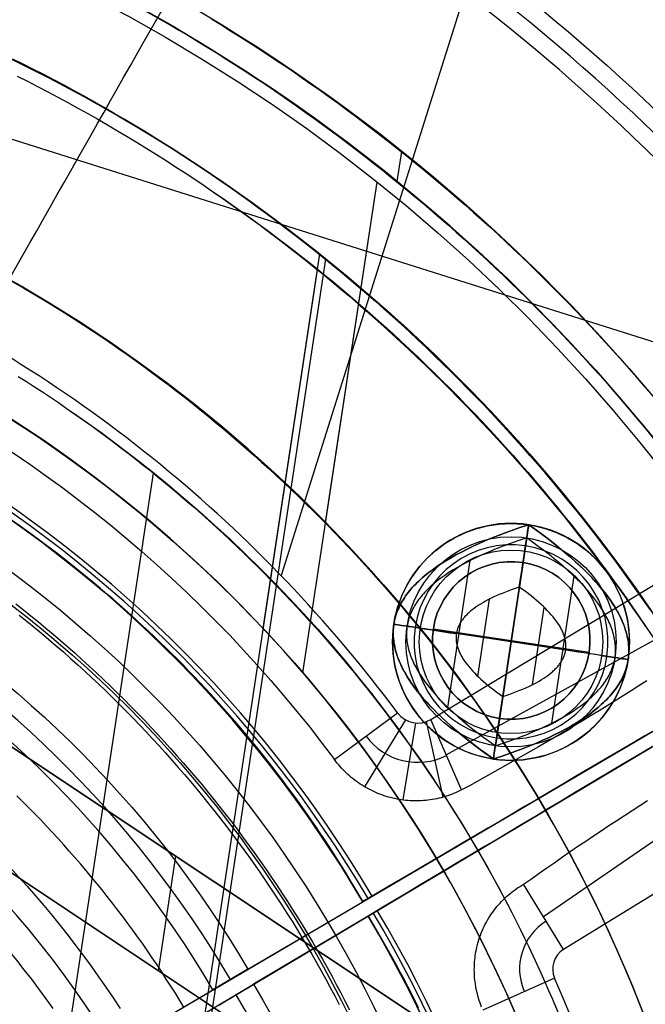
# Model space of a CAD drawing. Extents: x 1448 to 2588, y -916 to 723.
# Tile 27 of 37: x 2045 to 2069, y 98 to 136. Entities that reach past the tile are written whole.
import ezdxf

# ---------------------------------------------------------------- set-up
doc = ezdxf.new("R2010")
doc.units = 0
doc.layers.add('1', color=7, linetype='CONTINUOUS')

msp = doc.modelspace()

# ---------------------------------------------------------------- linework, layer by layer
at = {"layer": '1', "color": 250}
for p, q in [((2061.74, 136.792, 25.37), (2054.736, 114.602, 25.37)), ((2077.344, 120.835, 25.37), (2040.388, 132.5, 25.37)), ((2059.16, 129.614, 639.2), (2059.333, 130.758, 639.2)), ((2055.571, 110.894, 100.739), (2058.393, 129.581, 100.739)), ((2056.436, 116.62, 102.539), (2058.393, 129.581, 102.539)), ((2054.058, 112.58, 52.239), (2056.213, 126.849, 52.239)), ((2040.325, 19.936, 584.2), (2056.442, 126.645, 584.2)), ((2040.325, 19.936, 585.2), (2056.442, 126.645, 585.2)), ((2051.705, 96.997, 43.739), (2056.123, 126.249, 43.739)), ((2060.444, 109.119, 25.37), (2077.162, 119.222, 25.37)), ((2036.457, 29.659, 110.735), (2049.876, 118.498, 110.735)), ((2052.25, 98.885, 20.937), (2084.745, 117.981, 20.937)), ((2052.471, 98.301, 20.937), (2084.847, 117.599, 20.937)), ((2064.17, 116.535, 102.959), (2064.17, 116.535, 103.842)), ((2061.028, 107.775, 32.416), (2075.85, 115.964, 32.416)), ((2064.094, 116.032, 102.45), (2062.899, 108.115, 102.45)), ((2061.094, 109.573, 102.45), (2061.94, 115.171, 102.45)), ((2063.953, 115.093, 102.539), (2063.057, 109.16, 102.539)), ((2063.057, 109.16, 52.239), (2063.953, 115.093, 52.239)), ((2063.953, 115.093, 102.539), (2063.953, 115.093, 52.239)), ((2065.053, 108.975, 102.45), (2065.899, 114.574, 102.45)), ((2063.811, 114.154, 106.25), (2063.182, 109.992, 106.25)), ((2062.234, 110.759, 106.25), (2062.678, 113.702, 106.25)), ((2064.315, 110.445, 106.25), (2064.759, 113.388, 106.25)), ((2059.035, 112.747, 102.959), (2059.035, 112.747, 103.842)), ((2063.497, 112.073, 102.45), (2059.538, 112.671, 102.45)), ((2060.538, 112.575, 52.239), (2060.538, 112.575, 102.539)), ((2060.538, 112.575, 102.539), (2066.471, 111.678, 102.539)), ((2060.538, 112.575, 52.239), (2066.471, 111.678, 52.239)), ((2063.497, 112.073, 106.25), (2061.415, 112.388, 106.25)), ((2065.578, 111.759, 106.25), (2063.497, 112.073, 106.25)), ((2067.455, 111.475, 102.45), (2063.497, 112.073, 102.45)), ((2066.471, 111.678, 102.539), (2066.471, 111.678, 52.239)), ((2067.958, 111.399, 102.959), (2067.958, 111.399, 103.842)), ((2078.623, 111.165, 32.392), (2064.738, 101.6, 32.392)), ((2082.239, 110.625, 25.37), (2065.5, 100.357, 25.37)), ((2056.773, 107.586, 39.778), (2059.174, 109.369, 25.37)), ((2063.057, 109.16, 102.539), (2063.057, 109.16, 52.239)), ((2059.477, 109.103, 25.37), (2057.919, 106.554, 39.759)), ((2059.861, 108.984, 25.37), (2059.372, 106.05, 39.691)), ((2060.26, 109.033, 25.37), (2060.9, 106.154, 39.557)), ((2061.613, 106.431, 39.461), (2060.444, 109.119, 25.37)), ((2062.823, 107.611, 103.842), (2062.823, 107.611, 102.959)), ((2061.347, 104.231, 2.281), (2061.347, 104.231, 39.628)), ((2061.534, 103.703, 2.281), (2061.534, 103.703, 39.628)), ((2065.5, 100.357, 25.37), (2063.976, 102.842, 39.415)), ((2037.949, 90.48, 11.275), (2057.851, 102.176, 11.275)), ((2053.476, 99.605, 39.824), (2057.851, 102.176, 39.824)), ((2057.851, 102.176, 11.275), (2057.851, 102.176, 2.118)), ((2058.051, 101.627, 11.275), (2038.222, 89.808, 11.275)), ((2058.051, 101.627, 39.824), (2053.692, 99.029, 39.824)), ((2058.051, 101.627, 2.118), (2058.051, 101.627, 11.275)), ((2053.476, 99.605, 39.824), (2052.142, 98.821, 19.275)), ((2052.363, 98.237, 19.275), (2053.692, 99.029, 39.824)), ((2065.158, 99.257, 25.37), (2062.427, 98.042, 39.772)), ((2037.949, 90.48, 19.275), (2052.142, 98.821, 19.275))]:
    msp.add_line(p, q, dxfattribs=at)
at = {"layer": '1', "color": 8}
for p, q in [((2036.251, 113.537, 640), (2064.74, 94.587, 640)), ((2064.74, 94.587, 637.85), (2036.71, 113.232, 637.85)), ((2064.74, 94.587, 638.925), (2036.71, 113.232, 638.925)), ((2060.405, 92.666, 640), (2042.611, 104.503, 640)), ((2042.611, 104.503, 637.85), (2060.405, 92.666, 637.85)), ((2042.611, 104.503, 638.925), (2060.405, 92.666, 638.925)), ((2050.066, 99.544, 637.85), (2050.725, 103.909, 637.85)), ((2050.496, 104.062, 637.85), (2050.496, 104.062, 640)), ((2051.508, 98.584, 637.85), (2051.508, 98.584, 640))]:
    msp.add_line(p, q, dxfattribs=at)
at = {"layer": '1', "color": 250}
for points in [[(2052.086, 135.802), (2052.439, 135.586), (2052.791, 135.368), (2053.142, 135.148), (2053.491, 134.926), (2053.839, 134.701), (2054.186, 134.475), (2054.531, 134.246), (2054.875, 134.015), (2055.218, 133.783), (2055.559, 133.548), (2055.899, 133.311), (2056.237, 133.072), (2056.574, 132.831), (2056.909, 132.588), (2057.243, 132.343), (2057.576, 132.096), (2057.907, 131.847), (2058.236, 131.596), (2058.564, 131.343), (2058.891, 131.088), (2059.216, 130.831), (2059.539, 130.572), (2059.861, 130.311), (2060.181, 130.048), (2060.499, 129.784), (2060.816, 129.517), (2061.132, 129.249), (2061.446, 128.978), (2061.758, 128.706), (2062.068, 128.432), (2062.377, 128.156), (2062.684, 127.878), (2062.99, 127.598), (2063.293, 127.317), (2063.595, 127.033), (2063.896, 126.748), (2064.194, 126.461), (2064.491, 126.172), (2064.786, 125.882), (2065.079, 125.589), (2065.371, 125.295), (2065.661, 124.999), (2065.948, 124.702), (2066.234, 124.402), (2066.519, 124.101), (2066.801, 123.798), (2067.082, 123.494), (2067.36, 123.188), (2067.637, 122.88), (2067.912, 122.57), (2068.185, 122.259), (2068.456, 121.946), (2068.725, 121.631)], [(2050.164, 135.776), (2050.517, 135.572), (2050.869, 135.365), (2051.22, 135.157), (2051.569, 134.946), (2051.917, 134.733), (2052.264, 134.518), (2052.61, 134.301), (2052.954, 134.082), (2053.297, 133.861), (2053.639, 133.638), (2053.979, 133.413), (2054.318, 133.186), (2054.655, 132.956), (2054.991, 132.725), (2055.326, 132.491), (2055.659, 132.256), (2055.991, 132.019), (2056.322, 131.779), (2056.651, 131.538), (2056.978, 131.294), (2057.304, 131.049), (2057.629, 130.802), (2057.952, 130.552), (2058.273, 130.301), (2058.594, 130.048), (2058.912, 129.793), (2059.229, 129.536), (2059.545, 129.277), (2059.858, 129.016), (2060.171, 128.754), (2060.481, 128.489), (2060.791, 128.223), (2061.098, 127.955), (2061.404, 127.685), (2061.708, 127.413), (2062.011, 127.139), (2062.312, 126.863), (2062.611, 126.586), (2062.908, 126.307), (2063.204, 126.026), (2063.498, 125.743), (2063.791, 125.459), (2064.082, 125.172), (2064.37, 124.884), (2064.658, 124.595), (2064.943, 124.303), (2065.227, 124.01), (2065.508, 123.715), (2065.788, 123.418), (2066.067, 123.12), (2066.343, 122.82), (2066.618, 122.518), (2066.89, 122.215), (2067.161, 121.91), (2067.43, 121.603), (2067.697, 121.295), (2067.962, 120.985), (2068.225, 120.673), (2068.487, 120.36), (2068.746, 120.045)], [(2044.523, 134.271), (2044.916, 134.077), (2045.307, 133.88), (2045.697, 133.68), (2046.085, 133.477), (2046.472, 133.272), (2046.857, 133.064), (2047.241, 132.853), (2047.623, 132.64), (2048.004, 132.423), (2048.384, 132.205), (2048.762, 131.983), (2049.138, 131.759), (2049.513, 131.532), (2049.886, 131.303), (2050.258, 131.071), (2050.628, 130.836), (2050.996, 130.599), (2051.363, 130.359), (2051.728, 130.117), (2052.091, 129.872), (2052.453, 129.625), (2052.813, 129.375), (2053.171, 129.123), (2053.528, 128.868), (2053.883, 128.611), (2054.236, 128.352), (2054.587, 128.09), (2054.937, 127.825), (2055.284, 127.558), (2055.63, 127.289), (2055.974, 127.018), (2056.316, 126.744), (2056.656, 126.467), (2056.995, 126.189), (2057.331, 125.908), (2057.666, 125.625), (2057.998, 125.339), (2058.329, 125.051), (2058.658, 124.761), (2058.984, 124.469), (2059.309, 124.174), (2059.632, 123.878), (2059.952, 123.579), (2060.271, 123.278), (2060.587, 122.975), (2060.902, 122.669), (2061.214, 122.362), (2061.524, 122.052), (2061.832, 121.74), (2062.138, 121.426), (2062.442, 121.11), (2062.743, 120.792), (2063.042, 120.472), (2063.34, 120.15), (2063.634, 119.826), (2063.927, 119.5), (2064.218, 119.172), (2064.506, 118.841), (2064.791, 118.509), (2065.075, 118.175), (2065.356, 117.839), (2065.635, 117.501), (2065.911, 117.161), (2066.186, 116.82), (2066.457, 116.476), (2066.727, 116.13), (2066.994, 115.783), (2067.258, 115.434), (2067.52, 115.083), (2067.78, 114.73), (2068.037, 114.375), (2068.291, 114.019), (2068.543, 113.661), (2068.793, 113.301)], [(2068.794, 113.302), (2068.545, 113.662), (2068.293, 114.02), (2068.038, 114.377), (2067.781, 114.731), (2067.522, 115.084), (2067.26, 115.435), (2066.995, 115.784), (2066.728, 116.132), (2066.459, 116.477), (2066.187, 116.821), (2065.913, 117.163), (2065.637, 117.502), (2065.358, 117.84), (2065.076, 118.176), (2064.793, 118.511), (2064.507, 118.843), (2064.219, 119.173), (2063.929, 119.501), (2063.636, 119.827), (2063.341, 120.151), (2063.044, 120.474), (2062.745, 120.794), (2062.443, 121.112), (2062.139, 121.428), (2061.833, 121.742), (2061.525, 122.053), (2061.215, 122.363), (2060.903, 122.671), (2060.589, 122.976), (2060.272, 123.279), (2059.953, 123.58), (2059.633, 123.879), (2059.31, 124.176), (2058.986, 124.47), (2058.659, 124.763), (2058.33, 125.053), (2058, 125.341), (2057.667, 125.626), (2057.333, 125.909), (2056.996, 126.19), (2056.658, 126.469), (2056.317, 126.745), (2055.975, 127.019), (2055.631, 127.291), (2055.285, 127.56), (2054.938, 127.827), (2054.588, 128.091), (2054.237, 128.353), (2053.884, 128.613), (2053.529, 128.87), (2053.173, 129.125), (2052.814, 129.377), (2052.454, 129.627), (2052.092, 129.874), (2051.729, 130.119), (2051.364, 130.361), (2050.997, 130.601), (2050.629, 130.838), (2050.259, 131.072), (2049.887, 131.304), (2049.514, 131.534), (2049.139, 131.761), (2048.763, 131.985), (2048.385, 132.206), (2048.005, 132.425), (2047.624, 132.641), (2047.242, 132.855), (2046.858, 133.066), (2046.473, 133.274), (2046.086, 133.479), (2045.697, 133.682), (2045.308, 133.882), (2044.917, 134.079), (2044.524, 134.273)], [(2068.794, 113.302), (2068.545, 113.662), (2068.293, 114.02), (2068.038, 114.377), (2067.781, 114.731), (2067.522, 115.084), (2067.26, 115.435), (2066.995, 115.784), (2066.728, 116.132), (2066.459, 116.477), (2066.187, 116.821), (2065.913, 117.163), (2065.637, 117.502), (2065.358, 117.84), (2065.076, 118.176), (2064.793, 118.511), (2064.507, 118.843), (2064.219, 119.173), (2063.929, 119.501), (2063.636, 119.827), (2063.341, 120.151), (2063.044, 120.474), (2062.745, 120.794), (2062.443, 121.112), (2062.139, 121.428), (2061.833, 121.742), (2061.525, 122.053), (2061.215, 122.363), (2060.903, 122.671), (2060.589, 122.976), (2060.272, 123.279), (2059.953, 123.58), (2059.633, 123.879), (2059.31, 124.176), (2058.986, 124.47), (2058.659, 124.763), (2058.33, 125.053), (2058, 125.341), (2057.667, 125.626), (2057.333, 125.909), (2056.996, 126.19), (2056.658, 126.469), (2056.317, 126.745), (2055.975, 127.019), (2055.631, 127.291), (2055.285, 127.56), (2054.938, 127.827), (2054.588, 128.091), (2054.237, 128.353), (2053.884, 128.613), (2053.529, 128.87), (2053.173, 129.125), (2052.814, 129.377), (2052.454, 129.627), (2052.092, 129.874), (2051.729, 130.119), (2051.364, 130.361), (2050.997, 130.601), (2050.629, 130.838), (2050.259, 131.072), (2049.887, 131.304), (2049.514, 131.534), (2049.139, 131.761), (2048.763, 131.985), (2048.385, 132.206), (2048.005, 132.425), (2047.624, 132.641), (2047.242, 132.855), (2046.858, 133.066), (2046.473, 133.274), (2046.086, 133.479), (2045.697, 133.682), (2045.308, 133.882), (2044.917, 134.079), (2044.524, 134.273)], [(2044.691, 133.623), (2045.079, 133.427), (2045.466, 133.229), (2045.851, 133.028), (2046.235, 132.824), (2046.617, 132.618), (2046.998, 132.409), (2047.377, 132.197), (2047.755, 131.982), (2048.131, 131.765), (2048.506, 131.546), (2048.879, 131.323), (2049.251, 131.098), (2049.621, 130.871), (2049.99, 130.641), (2050.357, 130.408), (2050.722, 130.173), (2051.086, 129.935), (2051.448, 129.695), (2051.809, 129.452), (2052.168, 129.207)], [(2052.168, 129.207), (2052.525, 128.959), (2052.88, 128.709), (2053.234, 128.456), (2053.586, 128.201), (2053.936, 127.944), (2054.284, 127.684), (2054.631, 127.421), (2054.976, 127.157), (2055.319, 126.89), (2055.66, 126.62), (2055.999, 126.349), (2056.337, 126.074), (2056.673, 125.798), (2057.006, 125.519), (2057.338, 125.239), (2057.668, 124.955), (2057.996, 124.67), (2058.322, 124.382), (2058.646, 124.092), (2058.968, 123.8), (2059.288, 123.506), (2059.606, 123.21), (2059.922, 122.911), (2060.236, 122.61), (2060.548, 122.307), (2060.857, 122.002), (2061.165, 121.695), (2061.471, 121.386), (2061.774, 121.074), (2062.075, 120.761), (2062.374, 120.445), (2062.671, 120.128), (2062.966, 119.808), (2063.258, 119.487), (2063.549, 119.163), (2063.837, 118.838), (2064.123, 118.51), (2064.406, 118.181), (2064.687, 117.85), (2064.966, 117.516), (2065.243, 117.181), (2065.517, 116.844), (2065.789, 116.505), (2066.058, 116.164), (2066.326, 115.821), (2066.59, 115.477), (2066.853, 115.131), (2067.113, 114.782), (2067.37, 114.432), (2067.625, 114.081), (2067.877, 113.727), (2068.127, 113.372), (2068.375, 113.015), (2068.62, 112.656)], [(2044.663, 125.731), (2044.996, 125.536), (2045.327, 125.338), (2045.657, 125.139), (2045.986, 124.937), (2046.313, 124.732), (2046.639, 124.526), (2046.963, 124.317), (2047.286, 124.106), (2047.608, 123.893), (2047.928, 123.677), (2048.246, 123.459), (2048.563, 123.239), (2048.879, 123.017), (2049.193, 122.793), (2049.505, 122.566), (2049.816, 122.338), (2050.126, 122.107), (2050.433, 121.874), (2050.74, 121.639), (2051.044, 121.402), (2051.347, 121.163), (2051.648, 120.922), (2051.948, 120.679), (2052.246, 120.433), (2052.542, 120.186), (2052.837, 119.936), (2053.13, 119.685), (2053.421, 119.432), (2053.71, 119.176), (2053.998, 118.919), (2054.284, 118.66), (2054.568, 118.398), (2054.85, 118.135), (2055.13, 117.87), (2055.409, 117.603), (2055.686, 117.334), (2055.961, 117.063), (2056.234, 116.791), (2056.505, 116.516), (2056.775, 116.24), (2057.042, 115.961), (2057.308, 115.681), (2057.571, 115.399), (2057.833, 115.116), (2058.093, 114.83), (2058.35, 114.543), (2058.606, 114.254), (2058.86, 113.963), (2059.111, 113.671), (2059.361, 113.377), (2059.609, 113.081), (2059.854, 112.783), (2060.098, 112.484), (2060.339, 112.183), (2060.578, 111.88), (2060.815, 111.576), (2061.05, 111.27), (2061.283, 110.963), (2061.514, 110.654), (2061.743, 110.343), (2061.969, 110.031), (2062.193, 109.717), (2062.415, 109.401), (2062.635, 109.084), (2062.852, 108.766), (2063.068, 108.446), (2063.28, 108.124), (2063.491, 107.801), (2063.7, 107.477), (2063.906, 107.151), (2064.109, 106.823), (2064.311, 106.495), (2064.51, 106.164), (2064.706, 105.832), (2064.901, 105.499), (2065.093, 105.165), (2065.282, 104.829), (2065.469, 104.492), (2065.654, 104.153), (2065.836, 103.813), (2066.016, 103.472), (2066.193, 103.129), (2066.368, 102.785), (2066.541, 102.44), (2066.711, 102.094), (2066.878, 101.747), (2067.043, 101.398), (2067.206, 101.048), (2067.366, 100.697), (2067.524, 100.345), (2067.679, 99.992), (2067.832, 99.638), (2067.982, 99.282), (2068.13, 98.926), (2068.276, 98.568), (2068.418, 98.21)], [(2044.728, 122.185), (2045.036, 121.989), (2045.343, 121.792), (2045.648, 121.592), (2045.952, 121.391), (2046.255, 121.187), (2046.556, 120.981)], [(2046.556, 120.981), (2046.856, 120.773), (2047.154, 120.563), (2047.451, 120.351), (2047.746, 120.137), (2048.04, 119.921), (2048.333, 119.703), (2048.624, 119.482), (2048.913, 119.26), (2049.201, 119.036), (2049.487, 118.81), (2049.772, 118.582), (2050.055, 118.352), (2050.337, 118.12), (2050.617, 117.886), (2050.896, 117.65), (2051.173, 117.413), (2051.448, 117.173), (2051.722, 116.932), (2051.994, 116.688), (2052.264, 116.443), (2052.532, 116.196), (2052.799, 115.947), (2053.065, 115.696), (2053.328, 115.444), (2053.59, 115.19), (2053.85, 114.934), (2054.108, 114.676), (2054.364, 114.416), (2054.619, 114.155), (2054.872, 113.892), (2055.123, 113.627), (2055.372, 113.361), (2055.62, 113.092), (2055.865, 112.822), (2056.109, 112.551), (2056.351, 112.278), (2056.59, 112.003), (2056.828, 111.726), (2057.064, 111.448), (2057.299, 111.168), (2057.531, 110.887), (2057.761, 110.604), (2057.989, 110.32), (2058.215, 110.033), (2058.44, 109.746), (2058.662, 109.457), (2058.882, 109.166), (2059.1, 108.874), (2059.316, 108.58), (2059.53, 108.285), (2059.742, 107.988), (2059.952, 107.69), (2060.16, 107.39), (2060.365, 107.089), (2060.569, 106.786), (2060.77, 106.482), (2060.969, 106.177), (2061.166, 105.87), (2061.361, 105.562), (2061.554, 105.252), (2061.744, 104.941), (2061.932, 104.629), (2062.118, 104.315), (2062.302, 104), (2062.484, 103.684), (2062.663, 103.366), (2062.84, 103.047), (2063.014, 102.727), (2063.186, 102.406), (2063.356, 102.083), (2063.524, 101.759), (2063.69, 101.434), (2063.853, 101.108), (2064.013, 100.781), (2064.172, 100.452), (2064.328, 100.122), (2064.482, 99.792), (2064.633, 99.46), (2064.783, 99.127), (2064.929, 98.793), (2065.074, 98.458), (2065.216, 98.122)], [(2057.851, 102.176), (2057.697, 102.443), (2057.542, 102.709), (2057.384, 102.973), (2057.225, 103.237), (2057.063, 103.499), (2056.9, 103.759), (2056.735, 104.019), (2056.569, 104.277), (2056.4, 104.534), (2056.23, 104.79), (2056.058, 105.044), (2055.884, 105.297), (2055.708, 105.549), (2055.531, 105.8), (2055.352, 106.049), (2055.172, 106.297), (2054.989, 106.544), (2054.805, 106.789), (2054.619, 107.033), (2054.432, 107.276), (2054.243, 107.517), (2054.052, 107.757), (2053.86, 107.996), (2053.666, 108.233), (2053.47, 108.469), (2053.273, 108.704), (2053.074, 108.937), (2052.874, 109.169), (2052.672, 109.399), (2052.469, 109.628), (2052.264, 109.856), (2052.057, 110.082), (2051.849, 110.307), (2051.64, 110.53), (2051.429, 110.752), (2051.216, 110.973), (2051.003, 111.192), (2050.787, 111.41), (2050.57, 111.626), (2050.352, 111.841), (2050.132, 112.054), (2049.911, 112.266), (2049.689, 112.476), (2049.465, 112.685), (2049.24, 112.893), (2049.013, 113.099), (2048.785, 113.303), (2048.556, 113.506), (2048.325, 113.707), (2048.093, 113.907), (2047.86, 114.106), (2047.625, 114.303), (2047.152, 114.692), (2046.674, 115.075), (2046.191, 115.451), (2045.703, 115.822), (2045.21, 116.186), (2044.713, 116.544)], [(2062.823, 107.611), (2062.569, 107.792), (2062.324, 107.972), (2062.088, 108.15), (2061.861, 108.327), (2061.643, 108.503), (2061.433, 108.677), (2061.231, 108.85), (2061.039, 109.022), (2060.855, 109.192), (2060.68, 109.361), (2060.514, 109.529), (2060.356, 109.695), (2060.207, 109.86), (2060.067, 110.024), (2059.936, 110.187), (2059.813, 110.348), (2059.699, 110.508), (2059.594, 110.666), (2059.544, 110.745), (2059.497, 110.823), (2059.452, 110.901), (2059.409, 110.979), (2059.369, 111.057), (2059.33, 111.134), (2059.294, 111.211), (2059.26, 111.287), (2059.228, 111.363), (2059.198, 111.439), (2059.17, 111.515), (2059.145, 111.59), (2059.122, 111.664), (2059.101, 111.739), (2059.082, 111.813), (2059.065, 111.887), (2059.051, 111.96), (2059.038, 112.034), (2059.028, 112.106), (2059.02, 112.179), (2059.014, 112.251), (2059.011, 112.323), (2059.009, 112.395), (2059.01, 112.466), (2059.013, 112.537), (2059.018, 112.607), (2059.025, 112.677), (2059.035, 112.747), (2059.046, 112.817), (2059.06, 112.886), (2059.076, 112.955), (2059.094, 113.023), (2059.115, 113.092), (2059.137, 113.16), (2059.162, 113.227), (2059.189, 113.294), (2059.218, 113.361), (2059.249, 113.428), (2059.282, 113.494), (2059.318, 113.56), (2059.356, 113.626), (2059.396, 113.691), (2059.438, 113.756), (2059.482, 113.821), (2059.528, 113.885), (2059.577, 113.949), (2059.628, 114.012), (2059.681, 114.076), (2059.736, 114.139), (2059.794, 114.201), (2059.853, 114.264), (2059.915, 114.326), (2059.979, 114.387), (2060.045, 114.449), (2060.113, 114.51), (2060.183, 114.57), (2060.331, 114.691), (2060.487, 114.81), (2060.652, 114.927), (2060.825, 115.044), (2061.008, 115.159), (2061.199, 115.273), (2061.398, 115.385), (2061.607, 115.496), (2061.824, 115.606), (2062.05, 115.715), (2062.284, 115.822), (2062.528, 115.928), (2062.78, 116.032), (2063.04, 116.135), (2063.31, 116.237), (2063.588, 116.338), (2063.875, 116.437), (2064.17, 116.535)], [(2064.17, 116.535), (2063.875, 116.437), (2063.588, 116.338), (2063.31, 116.237), (2063.04, 116.135), (2062.78, 116.032), (2062.528, 115.928), (2062.284, 115.822), (2062.05, 115.715), (2061.824, 115.606), (2061.607, 115.496), (2061.398, 115.385), (2061.199, 115.273), (2061.008, 115.159), (2060.825, 115.044), (2060.652, 114.927), (2060.487, 114.81), (2060.331, 114.691), (2060.183, 114.57), (2060.113, 114.51), (2060.045, 114.449), (2059.979, 114.387), (2059.915, 114.326), (2059.853, 114.264), (2059.794, 114.201), (2059.736, 114.139), (2059.681, 114.076), (2059.628, 114.012), (2059.577, 113.949), (2059.528, 113.885), (2059.482, 113.821), (2059.438, 113.756), (2059.396, 113.691), (2059.356, 113.626), (2059.318, 113.56), (2059.282, 113.494), (2059.249, 113.428), (2059.218, 113.361), (2059.189, 113.294), (2059.162, 113.227), (2059.137, 113.16), (2059.115, 113.092), (2059.094, 113.023), (2059.076, 112.955), (2059.06, 112.886), (2059.046, 112.817), (2059.035, 112.747)], [(2064.17, 116.535), (2064.424, 116.354), (2064.669, 116.175), (2064.905, 115.997), (2065.132, 115.82), (2065.351, 115.644), (2065.56, 115.47), (2065.762, 115.297), (2065.954, 115.125), (2066.138, 114.955), (2066.313, 114.786), (2066.479, 114.618), (2066.637, 114.451), (2066.786, 114.286), (2066.926, 114.122), (2067.057, 113.96), (2067.18, 113.799), (2067.294, 113.639), (2067.399, 113.481), (2067.449, 113.402), (2067.496, 113.323), (2067.541, 113.245), (2067.584, 113.167), (2067.624, 113.09), (2067.663, 113.013), (2067.699, 112.936), (2067.733, 112.86), (2067.765, 112.783), (2067.795, 112.708), (2067.823, 112.632), (2067.848, 112.557), (2067.871, 112.482), (2067.892, 112.408), (2067.911, 112.334), (2067.928, 112.26), (2067.942, 112.186), (2067.955, 112.113), (2067.965, 112.04), (2067.973, 111.968), (2067.979, 111.896), (2067.982, 111.824), (2067.984, 111.752), (2067.983, 111.681), (2067.98, 111.61), (2067.975, 111.54), (2067.968, 111.469), (2067.958, 111.399), (2067.947, 111.33), (2067.933, 111.261), (2067.917, 111.192), (2067.899, 111.123), (2067.879, 111.055), (2067.856, 110.987), (2067.831, 110.919), (2067.804, 110.852), (2067.775, 110.785), (2067.744, 110.719), (2067.711, 110.652), (2067.675, 110.587), (2067.637, 110.521), (2067.598, 110.456), (2067.555, 110.391), (2067.511, 110.326), (2067.465, 110.262), (2067.416, 110.198), (2067.365, 110.134), (2067.312, 110.071), (2067.257, 110.008), (2067.2, 109.945), (2067.14, 109.883), (2067.078, 109.821), (2067.014, 109.759), (2066.948, 109.698), (2066.88, 109.637), (2066.81, 109.576), (2066.662, 109.456), (2066.506, 109.337), (2066.341, 109.219), (2066.168, 109.103), (2065.985, 108.988), (2065.794, 108.874), (2065.595, 108.762), (2065.386, 108.65), (2065.169, 108.541), (2064.943, 108.432), (2064.709, 108.325), (2064.465, 108.219), (2064.213, 108.114), (2063.953, 108.011), (2063.683, 107.909), (2063.405, 107.809), (2063.118, 107.709), (2062.823, 107.611)], [(2066.957, 114.085), (2066.834, 114.23), (2066.705, 114.377), (2066.569, 114.524), (2066.426, 114.673), (2066.276, 114.822), (2066.119, 114.973), (2065.955, 115.124), (2065.784, 115.277), (2065.607, 115.431), (2065.422, 115.585), (2065.231, 115.741), (2065.032, 115.898), (2064.827, 116.056), (2064.615, 116.214), (2064.396, 116.374), (2064.17, 116.535)], [(2064.094, 116.032), (2063.832, 115.945), (2063.578, 115.857), (2063.331, 115.768), (2063.092, 115.677), (2062.861, 115.586), (2062.637, 115.493), (2062.421, 115.399), (2062.213, 115.304), (2062.013, 115.208), (2061.82, 115.11), (2061.635, 115.012), (2061.458, 114.912), (2061.288, 114.811), (2061.127, 114.709), (2060.973, 114.606), (2060.827, 114.501), (2060.688, 114.395), (2060.557, 114.289), (2060.495, 114.235), (2060.434, 114.181), (2060.375, 114.126), (2060.319, 114.072), (2060.264, 114.017), (2060.211, 113.961), (2060.16, 113.906), (2060.111, 113.85), (2060.064, 113.794), (2060.019, 113.737), (2059.976, 113.681), (2059.935, 113.624), (2059.895, 113.566), (2059.858, 113.509), (2059.823, 113.451), (2059.789, 113.392), (2059.758, 113.334), (2059.728, 113.275), (2059.7, 113.216), (2059.674, 113.157), (2059.651, 113.097), (2059.629, 113.037), (2059.609, 112.977), (2059.591, 112.916), (2059.575, 112.855), (2059.56, 112.794), (2059.548, 112.733), (2059.538, 112.671)], [(2067.455, 111.475), (2067.464, 111.537), (2067.47, 111.6), (2067.475, 111.662), (2067.477, 111.725), (2067.478, 111.788), (2067.476, 111.852), (2067.473, 111.916), (2067.468, 111.98), (2067.461, 112.044), (2067.452, 112.109), (2067.441, 112.173), (2067.428, 112.239), (2067.413, 112.304), (2067.397, 112.37), (2067.378, 112.436), (2067.357, 112.502), (2067.335, 112.569), (2067.31, 112.636), (2067.284, 112.703), (2067.255, 112.771), (2067.225, 112.839), (2067.193, 112.907), (2067.159, 112.975), (2067.123, 113.044), (2067.085, 113.113), (2067.045, 113.182), (2067.003, 113.252), (2066.959, 113.322), (2066.866, 113.462), (2066.764, 113.604), (2066.656, 113.747), (2066.539, 113.891), (2066.415, 114.037), (2066.283, 114.183), (2066.143, 114.331), (2065.995, 114.48), (2065.84, 114.63), (2065.677, 114.781), (2065.506, 114.933), (2065.328, 115.087), (2065.141, 115.241), (2064.948, 115.397), (2064.746, 115.554), (2064.536, 115.712), (2064.319, 115.871), (2064.094, 116.032)], [(2063.811, 114.154), (2063.539, 114.062), (2063.284, 113.968), (2063.162, 113.92), (2063.045, 113.871), (2062.931, 113.822), (2062.822, 113.772), (2062.716, 113.721), (2062.615, 113.67), (2062.518, 113.618), (2062.425, 113.566), (2062.336, 113.513), (2062.251, 113.459), (2062.17, 113.405), (2062.093, 113.35), (2062.02, 113.294), (2061.951, 113.238), (2061.918, 113.21), (2061.887, 113.181), (2061.856, 113.153), (2061.826, 113.124), (2061.797, 113.095), (2061.769, 113.066), (2061.743, 113.037), (2061.717, 113.007), (2061.692, 112.978), (2061.668, 112.948), (2061.646, 112.918), (2061.624, 112.888), (2061.603, 112.858), (2061.584, 112.828), (2061.565, 112.797), (2061.548, 112.767), (2061.531, 112.736), (2061.515, 112.705), (2061.501, 112.674), (2061.487, 112.643), (2061.475, 112.612), (2061.463, 112.58), (2061.453, 112.548), (2061.443, 112.517), (2061.435, 112.485), (2061.427, 112.452), (2061.421, 112.42), (2061.415, 112.388)], [(2065.578, 111.759), (2065.582, 111.792), (2065.585, 111.824), (2065.588, 111.857), (2065.589, 111.89), (2065.59, 111.924), (2065.589, 111.957), (2065.587, 111.99), (2065.584, 112.024), (2065.581, 112.058), (2065.576, 112.092), (2065.57, 112.126), (2065.563, 112.16), (2065.556, 112.195), (2065.547, 112.229), (2065.537, 112.264), (2065.526, 112.299), (2065.514, 112.334), (2065.501, 112.369), (2065.488, 112.405), (2065.473, 112.44), (2065.457, 112.476), (2065.44, 112.512), (2065.422, 112.548), (2065.403, 112.584), (2065.383, 112.62), (2065.362, 112.656), (2065.34, 112.693), (2065.317, 112.73), (2065.268, 112.804), (2065.215, 112.878), (2065.157, 112.953), (2065.096, 113.029), (2065.031, 113.105), (2064.961, 113.182), (2064.888, 113.26), (2064.81, 113.338), (2064.728, 113.417), (2064.643, 113.497), (2064.553, 113.577), (2064.459, 113.657), (2064.361, 113.739), (2064.259, 113.821), (2064.043, 113.986), (2063.811, 114.154)], [(2067.958, 111.399), (2067.969, 111.477), (2067.976, 111.555), (2067.981, 111.634), (2067.984, 111.712), (2067.983, 111.792), (2067.98, 111.871), (2067.974, 111.951), (2067.966, 112.032), (2067.955, 112.113), (2067.941, 112.194), (2067.924, 112.276), (2067.905, 112.358), (2067.883, 112.44), (2067.859, 112.523), (2067.832, 112.607), (2067.802, 112.69), (2067.769, 112.774), (2067.734, 112.859), (2067.696, 112.944), (2067.655, 113.029), (2067.611, 113.115), (2067.565, 113.201), (2067.517, 113.288), (2067.465, 113.375), (2067.411, 113.462), (2067.354, 113.55), (2067.295, 113.638), (2067.232, 113.727), (2067.1, 113.905), (2066.957, 114.085)], [(2044.638, 113.52), (2044.926, 113.293), (2045.212, 113.063)], [(2044.768, 113.091), (2045.052, 112.862)], [(2045.212, 113.063), (2045.497, 112.831), (2045.779, 112.597), (2046.06, 112.36), (2046.338, 112.122), (2046.615, 111.881), (2046.89, 111.637), (2047.163, 111.392), (2047.434, 111.144), (2047.703, 110.895), (2047.97, 110.643), (2048.235, 110.389), (2048.498, 110.133), (2048.759, 109.875), (2049.018, 109.615), (2049.275, 109.352), (2049.53, 109.088), (2049.783, 108.822), (2050.033, 108.554), (2050.282, 108.283), (2050.528, 108.011), (2050.772, 107.737), (2051.014, 107.461), (2051.254, 107.183), (2051.492, 106.903), (2051.727, 106.622), (2051.961, 106.338), (2052.191, 106.053), (2052.42, 105.766), (2052.646, 105.477), (2052.87, 105.186), (2053.092, 104.894), (2053.312, 104.599), (2053.529, 104.304), (2053.743, 104.006), (2053.955, 103.707), (2054.165, 103.406), (2054.373, 103.103), (2054.578, 102.799), (2054.78, 102.493), (2054.98, 102.185), (2055.178, 101.876), (2055.373, 101.566), (2055.565, 101.253), (2055.755, 100.94), (2055.943, 100.625), (2056.128, 100.308), (2056.31, 99.99), (2056.49, 99.67), (2056.667, 99.349), (2056.841, 99.027), (2057.013, 98.703), (2057.182, 98.378), (2057.348, 98.051)], [(2045.052, 112.862), (2045.335, 112.632), (2045.616, 112.399), (2045.895, 112.164), (2046.172, 111.926), (2046.447, 111.687), (2046.72, 111.445), (2046.992, 111.201), (2047.261, 110.955), (2047.529, 110.706), (2047.794, 110.456), (2048.058, 110.204), (2048.319, 109.949), (2048.579, 109.692), (2048.836, 109.434), (2049.092, 109.173), (2049.345, 108.91), (2049.596, 108.646), (2049.846, 108.379), (2050.093, 108.11), (2050.338, 107.84), (2050.581, 107.567), (2050.821, 107.293), (2051.06, 107.016), (2051.296, 106.738), (2051.53, 106.458), (2051.762, 106.176), (2051.991, 105.892), (2052.219, 105.607), (2052.444, 105.32), (2052.667, 105.031), (2052.887, 104.74), (2053.105, 104.447), (2053.321, 104.153), (2053.534, 103.857), (2053.745, 103.559), (2053.954, 103.26), (2054.16, 102.959), (2054.364, 102.657), (2054.565, 102.353), (2054.764, 102.047), (2054.961, 101.74), (2055.155, 101.431), (2055.346, 101.12), (2055.535, 100.808), (2055.721, 100.495), (2055.905, 100.18), (2056.086, 99.864), (2056.265, 99.546), (2056.441, 99.227), (2056.614, 98.906), (2056.785, 98.584), (2056.953, 98.261)], [(2059.035, 112.747), (2059.024, 112.67), (2059.017, 112.592), (2059.012, 112.514), (2059.009, 112.435), (2059.01, 112.356), (2059.013, 112.276), (2059.019, 112.196), (2059.027, 112.116), (2059.038, 112.035), (2059.052, 111.954), (2059.068, 111.872), (2059.087, 111.791), (2059.109, 111.708), (2059.134, 111.625), (2059.161, 111.542), (2059.191, 111.459), (2059.223, 111.375), (2059.258, 111.29), (2059.296, 111.206), (2059.337, 111.12), (2059.38, 111.035), (2059.426, 110.949), (2059.475, 110.862), (2059.526, 110.776), (2059.58, 110.688), (2059.636, 110.601), (2059.696, 110.513), (2059.758, 110.424), (2059.89, 110.246), (2060.032, 110.067)], [(2059.538, 112.671), (2059.53, 112.609), (2059.523, 112.547), (2059.519, 112.484), (2059.516, 112.421), (2059.515, 112.358), (2059.517, 112.295), (2059.52, 112.231), (2059.525, 112.167), (2059.532, 112.103), (2059.541, 112.038), (2059.552, 111.973), (2059.565, 111.908), (2059.58, 111.842), (2059.597, 111.777), (2059.615, 111.711), (2059.636, 111.644), (2059.658, 111.578), (2059.683, 111.511), (2059.709, 111.443), (2059.738, 111.376), (2059.768, 111.308), (2059.8, 111.24), (2059.834, 111.171), (2059.87, 111.103), (2059.908, 111.034), (2059.948, 110.964), (2059.99, 110.895), (2060.034, 110.825), (2060.127, 110.684), (2060.229, 110.542), (2060.337, 110.399), (2060.454, 110.255), (2060.578, 110.11), (2060.711, 109.964), (2060.85, 109.816), (2060.998, 109.667), (2061.153, 109.517), (2061.316, 109.366), (2061.487, 109.214), (2061.665, 109.06), (2061.852, 108.905), (2062.046, 108.75), (2062.247, 108.593), (2062.457, 108.435), (2062.674, 108.275), (2062.899, 108.115)], [(2061.415, 112.388), (2061.411, 112.355), (2061.408, 112.322), (2061.405, 112.289), (2061.404, 112.256), (2061.404, 112.223), (2061.404, 112.19), (2061.406, 112.156), (2061.409, 112.123), (2061.412, 112.089), (2061.417, 112.055), (2061.423, 112.021), (2061.43, 111.986), (2061.437, 111.952), (2061.446, 111.917), (2061.456, 111.883), (2061.467, 111.848), (2061.479, 111.813), (2061.492, 111.777), (2061.506, 111.742), (2061.52, 111.707), (2061.536, 111.671), (2061.553, 111.635), (2061.571, 111.599), (2061.59, 111.563), (2061.61, 111.527), (2061.631, 111.49), (2061.653, 111.454), (2061.676, 111.417), (2061.725, 111.343), (2061.779, 111.269), (2061.836, 111.193), (2061.897, 111.118), (2061.962, 111.041), (2062.032, 110.964), (2062.105, 110.887), (2062.183, 110.808), (2062.265, 110.729), (2062.35, 110.65), (2062.44, 110.57), (2062.534, 110.489), (2062.632, 110.408), (2062.734, 110.326), (2062.95, 110.16), (2063.182, 109.992)], [(2062.823, 107.611), (2063.118, 107.709), (2063.405, 107.809), (2063.683, 107.909), (2063.953, 108.011), (2064.213, 108.114), (2064.465, 108.219), (2064.709, 108.325), (2064.943, 108.432), (2065.169, 108.541), (2065.386, 108.65), (2065.595, 108.762), (2065.794, 108.874), (2065.985, 108.988), (2066.168, 109.103), (2066.341, 109.219), (2066.506, 109.337), (2066.662, 109.456), (2066.81, 109.576), (2066.88, 109.637), (2066.948, 109.698), (2067.014, 109.759), (2067.078, 109.821), (2067.14, 109.883), (2067.2, 109.945), (2067.257, 110.008), (2067.312, 110.071), (2067.365, 110.134), (2067.416, 110.198), (2067.465, 110.262), (2067.511, 110.326), (2067.555, 110.391), (2067.598, 110.456), (2067.637, 110.521), (2067.675, 110.587), (2067.711, 110.652), (2067.744, 110.719), (2067.775, 110.785), (2067.804, 110.852), (2067.831, 110.919), (2067.856, 110.987), (2067.879, 111.055), (2067.899, 111.123), (2067.917, 111.192), (2067.933, 111.261), (2067.947, 111.33), (2067.958, 111.399)], [(2062.899, 108.115), (2063.161, 108.202), (2063.415, 108.29), (2063.662, 108.379), (2063.901, 108.469), (2064.132, 108.561), (2064.356, 108.654), (2064.572, 108.748), (2064.78, 108.843), (2064.98, 108.939), (2065.173, 109.036), (2065.358, 109.135), (2065.535, 109.235), (2065.705, 109.336), (2065.866, 109.438), (2066.02, 109.541), (2066.167, 109.646), (2066.305, 109.751), (2066.436, 109.858), (2066.498, 109.912), (2066.559, 109.966), (2066.618, 110.02), (2066.674, 110.075), (2066.729, 110.13), (2066.782, 110.185), (2066.833, 110.241), (2066.882, 110.297), (2066.929, 110.353), (2066.974, 110.409), (2067.017, 110.466), (2067.058, 110.523), (2067.098, 110.58), (2067.135, 110.638), (2067.17, 110.696), (2067.204, 110.754), (2067.235, 110.813), (2067.265, 110.871), (2067.293, 110.931), (2067.319, 110.99), (2067.342, 111.05), (2067.364, 111.11), (2067.384, 111.17), (2067.402, 111.23), (2067.418, 111.291), (2067.433, 111.352), (2067.445, 111.414), (2067.455, 111.475)], [(2063.182, 109.992), (2063.454, 110.084), (2063.709, 110.179), (2063.831, 110.227), (2063.948, 110.276), (2064.062, 110.325), (2064.171, 110.375), (2064.277, 110.426), (2064.378, 110.477), (2064.475, 110.529), (2064.568, 110.581), (2064.657, 110.634), (2064.742, 110.688), (2064.823, 110.742), (2064.9, 110.797), (2064.973, 110.853), (2065.042, 110.909), (2065.075, 110.937), (2065.106, 110.965), (2065.137, 110.994), (2065.167, 111.023), (2065.196, 111.052), (2065.224, 111.081), (2065.25, 111.11), (2065.276, 111.139), (2065.301, 111.169), (2065.325, 111.199), (2065.347, 111.228), (2065.369, 111.258), (2065.39, 111.289), (2065.409, 111.319), (2065.428, 111.349), (2065.446, 111.38), (2065.462, 111.411), (2065.478, 111.442), (2065.492, 111.473), (2065.506, 111.504), (2065.518, 111.535), (2065.53, 111.567), (2065.54, 111.598), (2065.55, 111.63), (2065.558, 111.662), (2065.566, 111.694), (2065.572, 111.727), (2065.578, 111.759)], [(2060.032, 110.067), (2060.155, 109.921), (2060.284, 109.774), (2060.421, 109.627), (2060.564, 109.478), (2060.714, 109.328), (2060.871, 109.177), (2061.035, 109.025), (2061.206, 108.872), (2061.384, 108.718), (2061.569, 108.563), (2061.76, 108.407), (2061.959, 108.25), (2062.164, 108.092), (2062.377, 107.933), (2062.596, 107.773), (2062.823, 107.611)], [(2051.047, 98.135), (2050.88, 98.411), (2050.711, 98.685), (2050.54, 98.957), (2050.366, 99.229), (2050.191, 99.499), (2050.013, 99.767), (2049.833, 100.034), (2049.651, 100.3), (2049.467, 100.564), (2049.28, 100.827), (2049.092, 101.088), (2048.901, 101.348), (2048.709, 101.606), (2048.514, 101.863), (2048.318, 102.118), (2048.119, 102.372), (2047.918, 102.624), (2047.716, 102.874), (2047.511, 103.123), (2047.304, 103.37), (2047.096, 103.616), (2046.885, 103.86), (2046.673, 104.102), (2046.458, 104.343), (2046.242, 104.582), (2046.024, 104.819), (2045.804, 105.054), (2045.582, 105.288), (2045.358, 105.52), (2045.133, 105.75), (2044.906, 105.978), (2044.676, 106.205)], [(2043.392, 104.536), (2043.736, 104.19), (2044.076, 103.84), (2044.411, 103.485), (2044.742, 103.126), (2045.068, 102.762), (2045.39, 102.395), (2045.707, 102.024), (2046.019, 101.648), (2046.327, 101.269), (2046.629, 100.886), (2046.927, 100.499), (2047.219, 100.108), (2047.507, 99.714), (2047.79, 99.316), (2048.067, 98.915), (2048.339, 98.51), (2048.607, 98.102)], [(2046.053, 98.105), (2045.787, 98.48), (2045.515, 98.852), (2045.239, 99.22), (2044.959, 99.585), (2044.673, 99.947), (2044.383, 100.304), (2044.089, 100.658), (2043.79, 101.009), (2043.487, 101.355), (2043.179, 101.698), (2042.867, 102.036), (2042.551, 102.371), (2042.23, 102.702), (2041.905, 103.028)], [(2059.977, 98.126), (2059.841, 98.401), (2059.702, 98.675), (2059.562, 98.949), (2059.42, 99.221), (2059.276, 99.492), (2059.13, 99.763), (2058.981, 100.032), (2058.831, 100.3), (2058.679, 100.568), (2058.525, 100.834), (2058.369, 101.1), (2058.211, 101.364), (2058.051, 101.627)]]:
    msp.add_lwpolyline(points, dxfattribs=at)
for points in [[(2068.663, 110.59, 37.345), (2068.367, 110.399, 37.479), (2068.069, 110.208, 37.608), (2067.768, 110.018, 37.734), (2067.467, 109.829, 37.857), (2067.163, 109.64, 37.976), (2066.857, 109.451, 38.091), (2066.55, 109.263, 38.203), (2066.241, 109.076, 38.311), (2065.96, 108.907, 38.406), (2065.677, 108.738, 38.497), (2065.394, 108.57, 38.586), (2065.109, 108.403, 38.672), (2064.824, 108.236, 38.754), (2064.537, 108.069, 38.834), (2064.249, 107.903, 38.91), (2063.96, 107.738, 38.984), (2063.67, 107.573, 39.054), (2063.379, 107.408, 39.121), (2063.087, 107.244, 39.186), (2062.794, 107.081, 39.247), (2062.5, 106.918, 39.305), (2062.205, 106.755, 39.36), (2061.91, 106.593, 39.412), (2061.613, 106.431, 39.461)], [(2061.613, 106.431, 39.461), (2061.538, 106.394, 39.473), (2061.462, 106.358, 39.484), (2061.385, 106.324, 39.495), (2061.307, 106.292, 39.506), (2061.229, 106.261, 39.517), (2061.151, 106.232, 39.527), (2061.071, 106.205, 39.538), (2060.991, 106.18, 39.548), (2060.911, 106.156, 39.557), (2060.83, 106.135, 39.567), (2060.748, 106.115, 39.576), (2060.666, 106.096, 39.585), (2060.583, 106.08, 39.594), (2060.5, 106.065, 39.603), (2060.417, 106.053, 39.611), (2060.333, 106.042, 39.619), (2060.249, 106.033, 39.627), (2060.165, 106.026, 39.635), (2060.08, 106.02, 39.642), (2059.996, 106.017, 39.649), (2059.912, 106.015, 39.656), (2059.827, 106.015, 39.663), (2059.743, 106.018, 39.669), (2059.658, 106.022, 39.675), (2059.574, 106.027, 39.681), (2059.49, 106.035, 39.687), (2059.406, 106.045, 39.693), (2059.322, 106.056, 39.698), (2059.238, 106.069, 39.703), (2059.155, 106.085, 39.708), (2059.072, 106.102, 39.713), (2058.989, 106.12, 39.717), (2058.907, 106.141, 39.721), (2058.825, 106.163, 39.726), (2058.744, 106.188, 39.729), (2058.664, 106.214, 39.733), (2058.584, 106.241, 39.737), (2058.504, 106.271, 39.74), (2058.426, 106.302, 39.743), (2058.348, 106.335, 39.746), (2058.271, 106.369, 39.749), (2058.194, 106.405, 39.752), (2058.119, 106.443, 39.754), (2058.044, 106.483, 39.757), (2057.97, 106.524, 39.759), (2057.897, 106.567, 39.761), (2057.824, 106.611, 39.763), (2057.753, 106.657, 39.765), (2057.683, 106.705, 39.766), (2057.614, 106.754, 39.768), (2057.545, 106.805, 39.769), (2057.479, 106.857, 39.771), (2057.413, 106.91, 39.772), (2057.348, 106.965, 39.773), (2057.285, 107.021, 39.774), (2057.223, 107.079, 39.775), (2057.162, 107.138, 39.776), (2057.102, 107.198, 39.776), (2057.044, 107.26, 39.777), (2056.987, 107.322, 39.777), (2056.932, 107.387, 39.778), (2056.877, 107.452, 39.778), (2056.825, 107.518, 39.778), (2056.773, 107.586, 39.778)], [(2063.976, 102.842, 39.415), (2064.272, 103.052, 39.359), (2064.567, 103.261, 39.3), (2064.863, 103.468, 39.237), (2065.159, 103.674, 39.171), (2065.454, 103.879, 39.102), (2065.75, 104.082, 39.028), (2066.045, 104.284, 38.952), (2066.341, 104.484, 38.872), (2066.636, 104.683, 38.788), (2066.931, 104.88, 38.701), (2067.226, 105.076, 38.611), (2067.521, 105.27, 38.517), (2067.815, 105.462, 38.42), (2068.11, 105.653, 38.319), (2068.404, 105.842, 38.215), (2068.699, 106.03, 38.108)], [(2062.376, 98.162, 39.772), (2062.329, 98.284, 39.771), (2062.287, 98.408, 39.771), (2062.248, 98.533, 39.77), (2062.214, 98.659, 39.768), (2062.184, 98.787, 39.767), (2062.159, 98.915, 39.765), (2062.138, 99.044, 39.763), (2062.127, 99.12, 39.761), (2062.119, 99.197, 39.76), (2062.111, 99.273, 39.758), (2062.106, 99.35, 39.757), (2062.102, 99.426, 39.755), (2062.099, 99.503, 39.753), (2062.098, 99.58, 39.751), (2062.099, 99.656, 39.749), (2062.101, 99.733, 39.746), (2062.105, 99.81, 39.744), (2062.11, 99.886, 39.741), (2062.117, 99.962, 39.738), (2062.125, 100.039, 39.736), (2062.135, 100.115, 39.733), (2062.146, 100.191, 39.729), (2062.159, 100.267, 39.726), (2062.177, 100.358, 39.722), (2062.197, 100.448, 39.717), (2062.219, 100.539, 39.713), (2062.243, 100.628, 39.708), (2062.27, 100.717, 39.703), (2062.299, 100.805, 39.697), (2062.33, 100.892, 39.692), (2062.363, 100.978, 39.686), (2062.398, 101.064, 39.68), (2062.435, 101.149, 39.673), (2062.474, 101.232, 39.666), (2062.515, 101.315, 39.659), (2062.559, 101.397, 39.652), (2062.604, 101.477, 39.644), (2062.652, 101.557, 39.636), (2062.701, 101.635, 39.628), (2062.75, 101.709, 39.62), (2062.8, 101.781, 39.612), (2062.853, 101.852, 39.603), (2062.906, 101.922, 39.594), (2062.962, 101.99, 39.585), (2063.019, 102.057, 39.576), (2063.077, 102.123, 39.566), (2063.137, 102.187, 39.556), (2063.198, 102.249, 39.546), (2063.261, 102.31, 39.536), (2063.325, 102.37, 39.525), (2063.391, 102.428, 39.514), (2063.458, 102.485, 39.503), (2063.526, 102.54, 39.491), (2063.596, 102.593, 39.479), (2063.667, 102.645, 39.467), (2063.743, 102.697, 39.454), (2063.819, 102.747, 39.441), (2063.897, 102.796, 39.428), (2063.976, 102.842, 39.415)]]:
    msp.add_polyline3d(points, dxfattribs=at)
for centre, radius in [((2063.497, 112.073, 102.959), 4.513), ((2063.497, 112.073, 102.959), 4.513), ((2063.497, 112.073, 103.468), 4.004), ((2063.497, 112.073, 102.45), 4.004), ((2063.497, 112.073, 103.468), 4.004), ((2063.497, 112.073, 102.45), 4.004), ((2063.497, 112.073, 102.959), 3.495), ((2063.497, 112.073, 102.959), 3.495)]:
    msp.add_circle(centre, radius, dxfattribs=at)
at = {"layer": '1', "color": 250, "extrusion": (0.988785, -0.149344, -1.40022e-31)}
msp.add_circle((422.99, 102.959, 2023.618), 0.509, dxfattribs=at)
msp.add_circle((422.99, 102.959, 2023.618), 0.509, dxfattribs=at)
at = {"layer": '1', "color": 250, "extrusion": (0.149344, 0.988785, -1.40022e-31)}
msp.add_circle((-2019.614, 102.959, 418.986), 0.509, dxfattribs=at)
msp.add_circle((-2019.614, 102.959, 418.986), 0.509, dxfattribs=at)
at = {"layer": '1', "color": 250, "extrusion": (-0.149344, -0.988785, -1.40022e-31)}
msp.add_circle((2027.621, 102.959, -418.986), 0.509, dxfattribs=at)
msp.add_circle((2027.621, 102.959, -418.986), 0.509, dxfattribs=at)
at = {"layer": '1', "color": 250, "extrusion": (-0.988785, 0.149344, -1.40022e-31)}
msp.add_circle((-414.983, 102.959, -2023.618), 0.509, dxfattribs=at)
msp.add_circle((-414.983, 102.959, -2023.618), 0.509, dxfattribs=at)
at = {"layer": '1', "color": 250, "extrusion": (0, 0, -1)}
for centre, radius, start, end in [((-2017.486, 78.454, -23.63), 78.014, 29.55807, 149.55807), ((-2017.486, 78.454, -23.63), 77.829, 29.55807, 149.55807), ((-2017.486, 78.454, -16.07), 77.829, 29.55807, 149.55807), ((-2017.23, 77.996, -639.2), 67.502, 98.58888, 278.58888), ((-2017.23, 77.996, -614.2), 67.502, 98.58888, 278.58888), ((-2017.23, 77.996, -614.2), 66.502, 98.58888, 278.58888), ((-2017.23, 77.996, -100.739), 65.996, 98.58888, 278.58888), ((-2017.23, 77.996, -102.539), 65.996, 98.58888, 278.58888), ((-2017.23, 77.996, -101.639), 65.996, 98.58888, 278.58888), ((-2017.23, 77.996, -52.239), 62.5, 98.58888, 278.58888), ((-2017.23, 77.996, -48.242), 62.5, 98.58888, 278.58888), ((-2017.23, 77.996, -105.137), 55.036, 98.5889, 278.5889), ((-2017.23, 77.996, -584.2), 62.502, 124.54424, 252.63353), ((-2017.23, 77.996, -585.2), 62.502, 124.54425, 252.63352), ((-2017.23, 77.996, -43.739), 61.994, 124.30317, 150.01746), ((-2017.23, 77.996, -100.739), 50.521, 98.5889, 278.5889), ((-2017.23, 77.996, -76.489), 50.521, 98.5889, 278.5889), ((-2017.486, 78.454, -11.275), 46.82, 29.5581, 149.5581), ((-2017.23, 77.996, -3.083), 45.735, 98.5889, 278.5889), ((-2017.23, 77.996, -4.083), 44.735, 98.5889, 278.5889), ((-2017.23, 77.996, -110.735), 52.036, 124.3032, 152.4641), ((-2017.486, 78.454, -39.824), 41.745, 29.5581, 149.5581), ((-2017.834, 77.655, -23.63), 77.829, 149.20196, 269.20196), ((-2017.834, 77.655, -16.07), 77.829, 149.20196, 269.20196), ((-2017.834, 77.655, -23.63), 78.014, 149.20196, 269.20196), ((-2063.505, 112.126, -102.539), 3, 8.5889, 188.5889), ((-2063.505, 112.126, -77.389), 3, 8.5889, 188.5889), ((-2063.505, 112.126, -102.539), 3, 188.5889, 8.5889), ((-2063.505, 112.126, -77.389), 3, 188.5889, 8.5889), ((-2017.23, 77.996, -140.739), 32.249, 98.5889, 278.5889), ((-2017.23, 77.996, -143.938), 32.249, 98.5889, 278.5889), ((-2017.23, 77.996, -142.339), 32.249, 98.5889, 278.5889), ((-2017.23, 77.996, -18.739), 33.335, 128.5889, 158.5889), ((-2017.834, 77.655, -11.275), 46.82, 149.202, 269.202), ((-2017.834, 77.655, -39.824), 41.745, 149.202, 269.202), ((-2017.23, 77.996, -110.735), 52.036, 157.0471, 220.1307)]:
    msp.add_arc(centre, radius, start, end, dxfattribs=at)
at = {"layer": '1', "color": 250}
for centre, radius, start, end in [((2017.486, 78.454, 16.07), 78.014, 30.44193, 150.44193), ((2017.486, 78.454, 19.85), 78.014, 30.44193, 150.44193), ((2013.867, 74.372, 26.567), 79.326, 36.0834, 65.94795), ((2013.866, 74.371, 25.37), 78.666, 36.06419, 65.94771), ((2017.23, 77.996, 639.2), 66.502, 261.41112, 81.41112), ((2017.23, 77.996, 102.539), 55.036, 261.4111, 81.4111), ((2017.23, 77.996, 52.239), 50.521, 261.4111, 81.4111), ((2017.486, 78.454, 2.116), 47.23, 30.4419, 150.4419), ((2016.62, 77.778, 25.37), 52.998, 36.5884, 64.9434), ((2017.486, 78.454, 39.825), 47.051, 30.4419, 150.4419), ((2017.486, 78.454, 2.118), 46.82, 30.4419, 150.4419), ((2017.486, 78.454, 6.697), 46.82, 30.4419, 150.4419), ((2017.486, 78.454, 29.549), 40.972, 30.4419, 150.4419), ((2017.486, 78.454, 19.275), 40.198, 30.4419, 150.4419), ((2017.834, 77.655, 16.07), 78.014, 270.79804, 30.79804), ((2017.834, 77.655, 19.85), 78.014, 270.79804, 30.79804), ((2063.497, 112.073, 103.401), 4.513, 81.4111, 261.4111), ((2063.497, 112.073, 103.401), 4.513, 261.4111, 81.4111), ((2063.497, 112.073, 105.65), 3.696, 81.4111, 261.4111), ((2063.497, 112.073, 105.65), 3.696, 261.4111, 81.4111), ((2063.505, 112.126, 52.239), 3, 351.4111, 171.4111), ((2063.505, 112.126, 52.239), 3, 171.4111, 351.4111), ((2059.946, 109.942, 25.37), 0.961, 216.5926, 301.1417), ((2059.944, 109.94, 32.574), 2.454, 216.5878, 296.5496), ((2017.23, 77.996, 31.123), 36.23, 261.4111, 45.4111), ((2017.834, 77.655, 39.825), 47.051, 270.798, 30.798), ((2017.834, 77.655, 2.116), 47.23, 270.798, 30.798), ((2017.834, 77.655, 2.118), 46.82, 270.798, 30.798), ((2017.834, 77.655, 6.697), 46.82, 270.798, 30.798), ((2065.957, 99.612, 31.456), 2.137, 121.5253, 203.987), ((2065.957, 99.612, 25.37), 0.874, 121.5253, 203.987), ((2016.737, 77.712, 25.37), 52.998, 355.6321, 23.987), ((2017.834, 77.655, 29.549), 40.972, 270.798, 30.798)]:
    msp.add_arc(centre, radius, start, end, dxfattribs=at)
at = {"layer": '1', "color": 250, "extrusion": (0.189316, -0.00117, -0.981915)}
for centre in [(73.73, 2006.041, 361.491), (73.73, 2006.041, 365.991)]:
    msp.add_arc(centre, 86.028, 316.63849, 7.36151, dxfattribs=at)
at = {"layer": '1', "color": 250, "extrusion": (-0.189316, 0.00117, 0.981915)}
msp.add_arc((-73.73, 2006.041, -370.491), 86.028, 172.63849, 223.36151, dxfattribs=at)
at = {"layer": '1', "color": 250, "extrusion": (0.032124, 0.03623, -0.998827)}
msp.add_arc((-1457.5, 1393.572, 43.53), 77.755, 71.99349, 102.68865, dxfattribs=at)
at = {"layer": '1', "color": 250, "extrusion": (0.869856, -0.493305, 0)}
msp.add_arc((1110.71, 42.644, 1716.22), 40.528, 269.4207, 319.0268, dxfattribs=at)
at = {"layer": '1', "color": 250, "extrusion": (0.000936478, 0.000738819, -0.999999)}
msp.add_arc((-2016.647, 77.798, -37.773), 50.021, 115.0632, 143.411, dxfattribs=at)
at = {"layer": '1', "color": 250, "extrusion": (-0.506665, 0.862143, 2.96985e-15)}
msp.add_arc((-1826.162, 2.479, -954.55), 37.345, 89.6465, 145.5034, dxfattribs=at)
at = {"layer": '1', "color": 250, "extrusion": (-0.506665, 0.862143, -1.25412e-14)}
msp.add_arc((-1826.341, 42.644, -954.55), 40.528, 220.9732, 270.5793, dxfattribs=at)
at = {"layer": '1', "color": 250, "extrusion": (0.512013, -0.858977, -1.49412e-14)}
msp.add_arc((1820.085, 2.479, 966.454), 37.345, 34.4966, 90.3535, dxfattribs=at)
at = {"layer": '1', "color": 250, "extrusion": (0.512013, -0.858977, 9.99201e-16)}
msp.add_arc((1820.264, 42.644, 966.454), 40.528, 269.4207, 319.0268, dxfattribs=at)
at = {"layer": '1', "color": 250, "extrusion": (-0.988785, 0.149344, 4.42651e-14)}
msp.add_arc((-421.091, 103.842, -2023.618), 2.408, 90, 180, dxfattribs=at)
at = {"layer": '1', "color": 250, "extrusion": (0.149344, 0.988785, -9.651e-14)}
msp.add_arc((-2021.513, 103.842, 418.986), 2.408, 0, 90, dxfattribs=at)
at = {"layer": '1', "color": 250, "extrusion": (-0.149344, -0.988785, 1.01827e-13)}
msp.add_arc((2025.722, 103.842, -418.986), 2.408, 360, 90, dxfattribs=at)
at = {"layer": '1', "color": 250, "extrusion": (-0.988785, 0.149344, -9.44322e-14)}
msp.add_arc((-416.882, 103.842, -2023.618), 2.408, 0, 90, dxfattribs=at)

doc.saveas('drawing.dxf')
